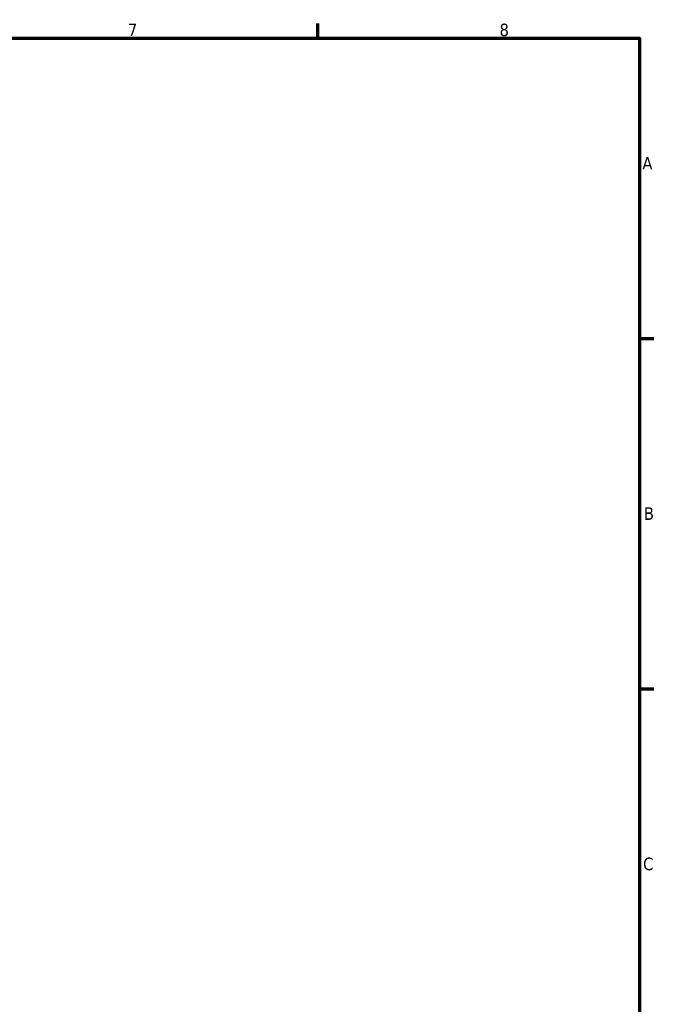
# Model space of a CAD drawing. Header units: millimetres. Extents: x -60 to 667, y 0 to 420.
# Tile 6 of 6: x 460 to 587, y 217 to 414. Entities that reach past the tile are written whole.
import ezdxf

# ---------------------------------------------------------------- set-up
doc = ezdxf.new("R2010")
doc.units = ezdxf.units.MM
doc.layers.add('Border (ISO)', color=7, linetype='Continuous', lineweight=70)
doc.styles.add('Note Text (ISO)', font='tahoma.ttf')

# ---------------------------------------------------------------- blocks, each defined once
blk = doc.blocks.new('Borders Default Border')
at = {"layer": 'Border (ISO)'}
for p, q in [((519.75, 410), (519.75, 412.9)), ((584, 350), (586.9, 350)), ((584, 280), (586.9, 280))]:
    blk.add_line(p, q, dxfattribs=at)
at = {"layer": 'Border (ISO)', "flags": 128}
blk.add_lwpolyline([(10, 10), (10, 410), (584, 410), (584, 10), (10, 10)], dxfattribs=at)
at = {"layer": 'Border (ISO)', "color": 232, "true_color": 0xca0064, "char_height": 2.5, "attachment_point": 7, "style": 'Note Text (ISO)'}
for s, insert in [('7', (481.85, 410.4)), ('8', (556.06, 410.34)), ('A', (584.59, 383.75)), ('B', (584.89, 313.75)), ('C', (584.73, 243.71))]:
    blk.add_mtext(s, dxfattribs=dict(at, insert=insert))

msp = doc.modelspace()

# ---------------------------------------------------------------- block references
msp.add_blockref('Borders Default Border', (0, 0))

doc.saveas('drawing.dxf')
